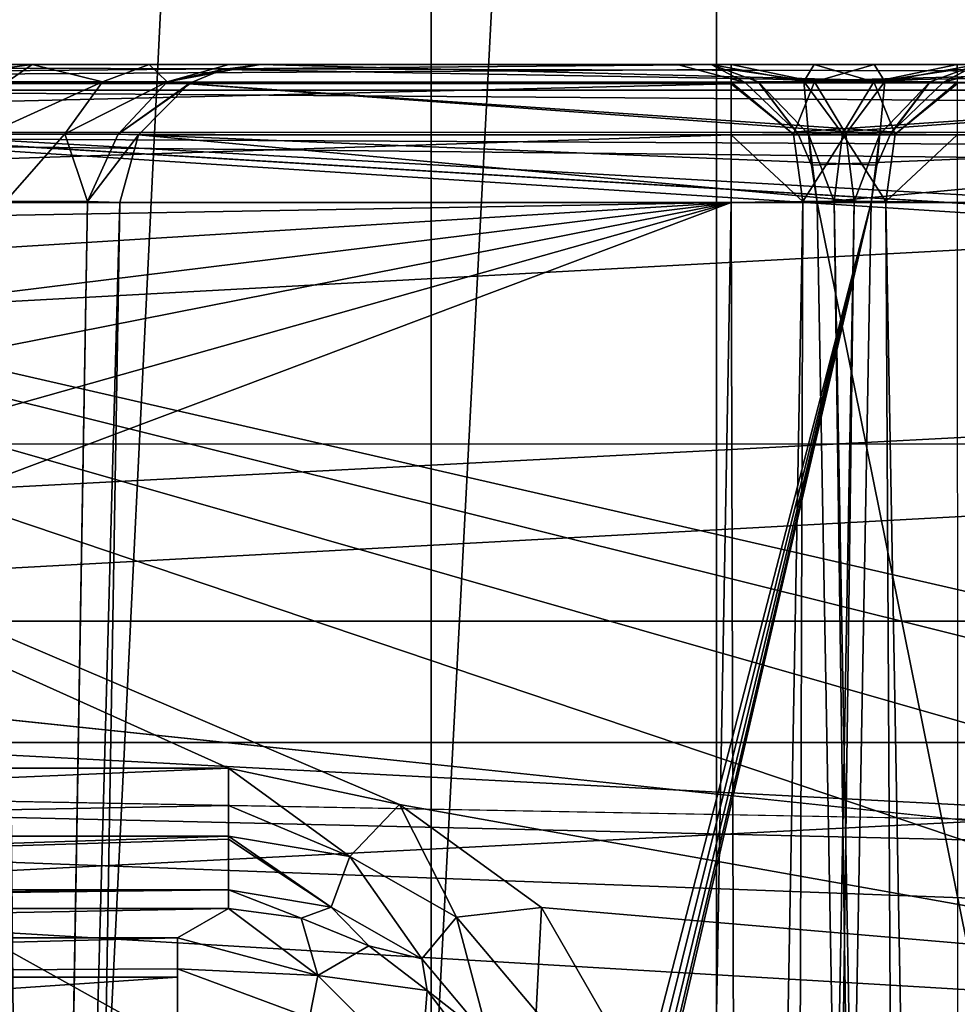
# Model space of a CAD drawing. Header units: millimetres. Extents: x -40 to 40, y -40 to 40.
# Tile 68 of 192: x -20.1 to -16.7, y 11.6 to 15.2. Entities that reach past the tile are written whole.
import ezdxf

# ---------------------------------------------------------------- set-up
doc = ezdxf.new("R2010")
doc.units = ezdxf.units.MM
doc.header["$LTSCALE"] = 8.749007
for name, color, linetype in [('1', 7, 'CONTINUOUS'), ('104', 7, 'CONTINUOUS'), ('109', 7, 'CONTINUOUS'), ('139', 7, 'CONTINUOUS'), ('146', 7, 'CONTINUOUS'), ('147', 7, 'CONTINUOUS'), ('16', 7, 'CONTINUOUS'), ('412', 7, 'CONTINUOUS'), ('413', 7, 'CONTINUOUS'), ('414', 7, 'CONTINUOUS'), ('415', 7, 'CONTINUOUS'), ('417', 7, 'CONTINUOUS'), ('428', 7, 'CONTINUOUS'), ('48', 7, 'CONTINUOUS'), ('60', 7, 'CONTINUOUS'), ('619', 7, 'CONTINUOUS'), ('620', 7, 'CONTINUOUS'), ('629', 7, 'CONTINUOUS'), ('630', 7, 'CONTINUOUS'), ('634', 7, 'CONTINUOUS'), ('635', 7, 'CONTINUOUS'), ('636', 7, 'CONTINUOUS'), ('637', 7, 'CONTINUOUS'), ('696', 7, 'CONTINUOUS'), ('760', 7, 'CONTINUOUS'), ('768', 7, 'CONTINUOUS'), ('769', 7, 'CONTINUOUS'), ('770', 7, 'CONTINUOUS'), ('773', 7, 'CONTINUOUS'), ('774', 7, 'CONTINUOUS')]:
    doc.layers.add(name, color=color, linetype=linetype)

msp = doc.modelspace()

# ---------------------------------------------------------------- linework, layer by layer
at = {"layer": '1', "linetype": 'CONTINUOUS'}
for points in [[(-15.1168, 36.4929), (-18.6204, 34.8358), (-18.6197, -34.8362), (-15.1168, 36.4929)], [(-15.116, -36.4932), (-15.1168, 36.4929), (-18.6197, -34.8362), (-15.116, -36.4932)], [(-18.6204, 34.8358), (-21.9451, 32.843), (-21.9445, -32.8434), (-18.6204, 34.8358)], [(-18.6197, -34.8362), (-18.6204, 34.8358), (-21.9445, -32.8434), (-18.6197, -34.8362)]]:
    msp.add_3dface(points, dxfattribs=at)
at = {"layer": '104', "linetype": 'CONTINUOUS'}
for points in [[(27.713, 15.9997, -730), (-29.2335, 13.0155, -730), (29.2331, 13.0163, -730), (27.713, 15.9997, -730)], [(-27.713, 15.9996, -730), (-29.2335, 13.0155, -730), (27.713, 15.9997, -730), (-27.713, 15.9996, -730)], [(-29.2335, 13.0155, -730), (-30.4337, 9.8888, -730), (30.4335, 9.8895, -730), (-29.2335, 13.0155, -730)], [(29.2331, 13.0163, -730), (-29.2335, 13.0155, -730), (30.4335, 9.8895, -730), (29.2331, 13.0163, -730)]]:
    msp.add_3dface(points, dxfattribs=at)
at = {"layer": '109', "linetype": 'CONTINUOUS'}
for points in [[(-29.4957, 13.6475, -733), (-27.8471, 16.7568, -733), (27.8474, 16.7562, -733), (-29.4957, 13.6475, -733)], [(-29.4957, 13.6475, -733), (27.8474, 16.7562, -733), (29.4959, 13.647, -733), (-29.4957, 13.6475, -733)], [(-30.7983, 10.3786, -733), (-29.4957, 13.6475, -733), (-0.9862, 10.6545, -733), (-30.7983, 10.3786, -733)], [(-29.4957, 13.6475, -733), (29.4959, 13.647, -733), (-0.9862, 10.6545, -733), (-29.4957, 13.6475, -733)]]:
    msp.add_3dface(points, dxfattribs=at)
at = {"layer": '139', "linetype": 'CONTINUOUS'}
for points in [[(-19.3426, 12.4913, -733), (-24.9125, 15, -733), (-24.9917, 12.4913, -733), (-19.3426, 12.4913, -733)], [(-24.9125, 15, -733), (-19.3426, 12.4913, -733), (-18.7331, 12.362, -733), (-24.9125, 15, -733)], [(-24.9125, 15, -733), (-18.7331, 12.362, -733), (-15.2642, 11.7415, -733), (-24.9125, 15, -733)], [(13.9654, 12.4913, -733), (-24.9125, 15, -733), (-13.9654, 12.4913, -733), (13.9654, 12.4913, -733)], [(-24.9125, 15, -733), (13.9654, 12.4913, -733), (18.7328, 12.3619, -733), (-24.9125, 15, -733)], [(-13.9654, 12.4913, -733), (-24.9125, 15, -733), (-14.4778, 12.4011, -733), (-13.9654, 12.4913, -733)], [(-14.4778, 12.4011, -733), (-24.9125, 15, -733), (-14.9294, 12.1405, -733), (-14.4778, 12.4011, -733)], [(-14.9294, 12.1405, -733), (-24.9125, 15, -733), (-15.2642, 11.7415, -733), (-14.9294, 12.1405, -733)], [(19.3426, 12.4913, -733), (-24.9125, 15, -733), (18.7328, 12.3619, -733), (19.3426, 12.4913, -733)], [(24.9125, 15, -733), (-24.9125, 15, -733), (19.3426, 12.4913, -733), (24.9125, 15, -733)], [(-18.7331, 12.362, -733), (-18.2274, 11.9946, -733), (-15.2642, 11.7415, -733), (-18.7331, 12.362, -733)], [(-18.2274, 11.9946, -733), (-17.9159, 11.4545, -733), (-15.2642, 11.7415, -733), (-18.2274, 11.9946, -733)], [(-15.2642, 11.7415, -733), (-18.0438, 10.2417, -733), (-19.5129, 4.3825, -733), (-15.2642, 11.7415, -733)], [(-17.851, 10.8345, -733), (-18.0438, 10.2417, -733), (-15.2642, 11.7415, -733), (-17.851, 10.8345, -733)], [(-17.9159, 11.4545, -733), (-17.851, 10.8345, -733), (-15.2642, 11.7415, -733), (-17.9159, 11.4545, -733)]]:
    msp.add_3dface(points, dxfattribs=at)
at = {"layer": '146', "linetype": 'CONTINUOUS'}
for points in [[(-29.4827, 1.9913, -823.9652), (-24.9125, 14.5088, -823.7467), (-2.4565, 1.9913, -823.9652), (-29.4827, 1.9913, -823.9652)], [(-24.9125, 14.5088, -823.7467), (-1.7467, 14.5087, -823.7467), (-2.4565, 1.9913, -823.9652), (-24.9125, 14.5088, -823.7467)]]:
    msp.add_3dface(points, dxfattribs=at)
at = {"layer": '147', "linetype": 'CONTINUOUS'}
for points in [[(-1.7467, 15, -823.2468), (-1.7467, 14.9368, -823.4901), (-24.9125, 15, -823.2468), (-1.7467, 15, -823.2468)], [(-24.9125, 15, -823.2468), (-1.7467, 14.9368, -823.4901), (-24.9125, 14.9374, -823.489), (-24.9125, 15, -823.2468)], [(-24.9125, 14.9374, -823.489), (-1.7467, 14.9368, -823.4901), (-24.9125, 14.9345, -823.4943), (-24.9125, 14.9374, -823.489)], [(-1.7467, 14.9368, -823.4901), (-1.7467, 14.7609, -823.6733), (-24.9125, 14.9345, -823.4943), (-1.7467, 14.9368, -823.4901)], [(-24.9125, 14.9345, -823.4943), (-1.7467, 14.7609, -823.6733), (-24.9125, 14.7575, -823.6754), (-24.9125, 14.9345, -823.4943)], [(-1.7467, 14.7609, -823.6733), (-1.7467, 14.6411, -823.7265), (-24.9125, 14.7575, -823.6754), (-1.7467, 14.7609, -823.6733)], [(-1.7467, 14.5087, -823.7467), (-24.9125, 14.5088, -823.7467), (-24.9125, 14.7575, -823.6754), (-1.7467, 14.5087, -823.7467)], [(-1.7467, 14.6411, -823.7265), (-1.7467, 14.5087, -823.7467), (-24.9125, 14.7575, -823.6754), (-1.7467, 14.6411, -823.7265)]]:
    msp.add_3dface(points, dxfattribs=at)
at = {"layer": '16', "linetype": 'CONTINUOUS'}
for points in [[(-31.5856, 12.5838, -3.5), (-30.0399, 15.925, -3.5), (30.0402, 15.9243, -3.5), (-31.5856, 12.5838, -3.5)], [(31.5859, 12.5831, -3.5), (-31.5856, 12.5838, -3.5), (30.0402, 15.9243, -3.5), (31.5859, 12.5831, -3.5)], [(-32.7609, 9.0952, -3.5), (-31.5856, 12.5838, -3.5), (1.9091, 9.6648, -3.5), (-32.7609, 9.0952, -3.5)], [(3.9955, 11.7511, -3.5), (-31.5856, 12.5838, -3.5), (5, 11.9103, -3.5), (3.9955, 11.7511, -3.5)], [(3.0894, 11.2894, -3.5), (-31.5856, 12.5838, -3.5), (3.9955, 11.7511, -3.5), (3.0894, 11.2894, -3.5)], [(2.3704, 10.5702, -3.5), (-31.5856, 12.5838, -3.5), (3.0894, 11.2894, -3.5), (2.3704, 10.5702, -3.5)], [(1.9091, 9.6648, -3.5), (-31.5856, 12.5838, -3.5), (2.3704, 10.5702, -3.5), (1.9091, 9.6648, -3.5)], [(-31.5856, 12.5838, -3.5), (31.5859, 12.5831, -3.5), (5, 11.9103, -3.5), (-31.5856, 12.5838, -3.5)]]:
    msp.add_3dface(points, dxfattribs=at)
at = {"layer": '412', "linetype": 'CONTINUOUS'}
for points in [[(-16.9819, 0, -744.0174), (-14.3105, 0, -820.5175), (-17.2442, 14.5087, -743.7641), (-16.9819, 0, -744.0174)], [(-17.2442, 14.5087, -743.7641), (-14.3105, 0, -820.5175), (-14.5551, 14.5087, -820.7708), (-17.2442, 14.5087, -743.7641)]]:
    msp.add_3dface(points, dxfattribs=at)
at = {"layer": '413', "linetype": 'CONTINUOUS'}
for points in [[(-17.7438, 15, -743.7816), (-17.5007, 14.9368, -743.7731), (-15.0547, 15, -820.7882), (-17.7438, 15, -743.7816)], [(-15.0547, 15, -820.7882), (-17.5007, 14.9368, -743.7731), (-14.922, 14.9821, -820.7836), (-15.0547, 15, -820.7882)], [(-14.922, 14.9821, -820.7836), (-17.5007, 14.9368, -743.7731), (-14.8128, 14.9375, -820.7798), (-14.922, 14.9821, -820.7836)], [(-14.8128, 14.9375, -820.7798), (-17.5007, 14.9368, -743.7731), (-14.8014, 14.931, -820.7794), (-14.8128, 14.9375, -820.7798)], [(-17.5007, 14.9368, -743.7731), (-17.3175, 14.7609, -743.7667), (-14.8014, 14.931, -820.7794), (-17.5007, 14.9368, -743.7731)], [(-17.3175, 14.7609, -743.7667), (-17.3109, 14.7498, -743.7665), (-14.8014, 14.931, -820.7794), (-17.3175, 14.7609, -743.7667)], [(-14.8014, 14.931, -820.7794), (-17.3109, 14.7498, -743.7665), (-14.6218, 14.7498, -820.7731), (-14.8014, 14.931, -820.7794)], [(-17.3109, 14.7498, -743.7665), (-17.2644, 14.6411, -743.7648), (-14.6218, 14.7498, -820.7731), (-17.3109, 14.7498, -743.7665)], [(-17.2644, 14.6411, -743.7648), (-17.2442, 14.5087, -743.7641), (-14.6218, 14.7498, -820.7731), (-17.2644, 14.6411, -743.7648)], [(-17.2442, 14.5087, -743.7641), (-14.5551, 14.5087, -820.7708), (-14.6218, 14.7498, -820.7731), (-17.2442, 14.5087, -743.7641)]]:
    msp.add_3dface(points, dxfattribs=at)
at = {"layer": '414', "linetype": 'CONTINUOUS'}
for points in [[(-17.5007, 14.9368, -743.7731), (-17.7438, 15, -743.7816), (-17.6218, 15, -743.2669), (-17.5007, 14.9368, -743.7731)], [(-17.4545, 14.9389, -743.4742), (-17.5007, 14.9368, -743.7731), (-17.6218, 15, -743.2669), (-17.4545, 14.9389, -743.4742)], [(-17.2922, 14.9394, -743.2178), (-17.4545, 14.9389, -743.4742), (-17.6218, 15, -743.2669), (-17.2922, 14.9394, -743.2178)], [(-17.2544, 15, -742.8866), (-17.2922, 14.9394, -743.2178), (-17.6218, 15, -743.2669), (-17.2544, 15, -742.8866)], [(-17.0417, 14.9389, -743.0467), (-17.2922, 14.9394, -743.2178), (-17.2544, 15, -742.8866), (-17.0417, 14.9389, -743.0467)], [(-16.7446, 15, -742.7468), (-17.0417, 14.9389, -743.0467), (-17.2544, 15, -742.8866), (-16.7446, 15, -742.7468)], [(-16.7446, 14.9821, -742.8796), (-17.0417, 14.9389, -743.0467), (-16.7446, 15, -742.7468), (-16.7446, 14.9821, -742.8796)], [(-16.7446, 14.9375, -742.9888), (-17.0417, 14.9389, -743.0467), (-16.7446, 14.9821, -742.8796), (-16.7446, 14.9375, -742.9888)], [(-17.3175, 14.7609, -743.7667), (-17.5007, 14.9368, -743.7731), (-17.4545, 14.9389, -743.4742), (-17.3175, 14.7609, -743.7667)], [(-17.2922, 14.9394, -743.2178), (-17.275, 14.7522, -743.543), (-17.4545, 14.9389, -743.4742), (-17.2922, 14.9394, -743.2178)], [(-17.275, 14.7522, -743.543), (-17.3109, 14.7498, -743.7665), (-17.4545, 14.9389, -743.4742), (-17.275, 14.7522, -743.543)], [(-17.3109, 14.7498, -743.7665), (-17.3175, 14.7609, -743.7667), (-17.4545, 14.9389, -743.4742), (-17.3109, 14.7498, -743.7665)], [(-17.1536, 14.7531, -743.3517), (-17.275, 14.7522, -743.543), (-17.2922, 14.9394, -743.2178), (-17.1536, 14.7531, -743.3517)], [(-17.0417, 14.9389, -743.0467), (-17.1536, 14.7531, -743.3517), (-17.2922, 14.9394, -743.2178), (-17.0417, 14.9389, -743.0467)], [(-16.9666, 14.7522, -743.2237), (-17.1536, 14.7531, -743.3517), (-17.0417, 14.9389, -743.0467), (-16.9666, 14.7522, -743.2237)], [(-16.7446, 14.9375, -742.9888), (-16.9666, 14.7522, -743.2237), (-17.0417, 14.9389, -743.0467), (-16.7446, 14.9375, -742.9888)], [(-16.7446, 14.931, -743.0003), (-16.9666, 14.7522, -743.2237), (-16.7446, 14.9375, -742.9888), (-16.7446, 14.931, -743.0003)], [(-16.7446, 14.7498, -743.18), (-16.9666, 14.7522, -743.2237), (-16.7446, 14.931, -743.0003), (-16.7446, 14.7498, -743.18)], [(-17.2644, 14.6411, -743.7648), (-17.3109, 14.7498, -743.7665), (-17.275, 14.7522, -743.543), (-17.2644, 14.6411, -743.7648)], [(-17.275, 14.7522, -743.543), (-17.1536, 14.7531, -743.3517), (-17.1833, 14.5121, -743.5068), (-17.275, 14.7522, -743.543)], [(-17.2442, 14.5087, -743.7641), (-17.2644, 14.6411, -743.7648), (-17.275, 14.7522, -743.543), (-17.2442, 14.5087, -743.7641)], [(-17.2442, 14.5087, -743.7641), (-17.275, 14.7522, -743.543), (-17.1833, 14.5121, -743.5068), (-17.2442, 14.5087, -743.7641)], [(-17.1833, 14.5121, -743.5068), (-17.1536, 14.7531, -743.3517), (-16.9996, 14.5121, -743.3166), (-17.1833, 14.5121, -743.5068)], [(-17.1536, 14.7531, -743.3517), (-16.9666, 14.7522, -743.2237), (-16.9996, 14.5121, -743.3166), (-17.1536, 14.7531, -743.3517)], [(-16.9666, 14.7522, -743.2237), (-16.7446, 14.7498, -743.18), (-16.9996, 14.5121, -743.3166), (-16.9666, 14.7522, -743.2237)], [(-16.7446, 14.7498, -743.18), (-16.7446, 14.5087, -743.2467), (-16.9996, 14.5121, -743.3166), (-16.7446, 14.7498, -743.18)]]:
    msp.add_3dface(points, dxfattribs=at)
at = {"layer": '415', "linetype": 'CONTINUOUS'}
for points in [[(-16.9819, 0, -744.0174), (-17.2442, 14.5087, -743.7641), (-17.1833, 14.5121, -743.5068), (-16.9819, 0, -744.0174)], [(-16.921, 0, -743.7601), (-16.9819, 0, -744.0174), (-17.1833, 14.5121, -743.5068), (-16.921, 0, -743.7601)], [(-16.921, 0, -743.7601), (-17.1833, 14.5121, -743.5068), (-16.9996, 14.5121, -743.3166), (-16.921, 0, -743.7601)], [(-16.7373, 0, -743.5699), (-16.921, 0, -743.7601), (-16.9996, 14.5121, -743.3166), (-16.7373, 0, -743.5699)], [(-16.7446, 14.5087, -743.2467), (-16.7373, 0, -743.5699), (-16.9996, 14.5121, -743.3166), (-16.7446, 14.5087, -743.2467)]]:
    msp.add_3dface(points, dxfattribs=at)
at = {"layer": '417', "linetype": 'CONTINUOUS'}
for points in [[(-16.7446, 14.9821, -742.8796), (-16.7446, 15, -742.7468), (16.7446, 14.9368, -742.9901), (-16.7446, 14.9821, -742.8796)], [(16.7446, 14.9368, -742.9901), (-16.7446, 15, -742.7468), (16.7446, 15, -742.7468), (16.7446, 14.9368, -742.9901)]]:
    msp.add_3dface(points, dxfattribs=at)
at = {"layer": '428', "linetype": 'CONTINUOUS'}
for points in [[(-1.7467, 15, -823.2468), (-24.9125, 15, -823.2468), (-24.9125, 15, -821.7532), (-1.7467, 15, -823.2468)], [(1.7467, 15, -823.2468), (-1.7467, 15, -823.2468), (-24.9125, 15, -821.7532), (1.7467, 15, -823.2468)], [(-17.5509, 15, -821.7532), (24.9125, 15, -823.2468), (-24.9125, 15, -821.7532), (-17.5509, 15, -821.7532)], [(24.9125, 15, -823.2468), (1.7467, 15, -823.2468), (-24.9125, 15, -821.7532), (24.9125, 15, -823.2468)], [(-16.7446, 15, -742.7468), (-24.9125, 15, -733), (16.7446, 15, -742.7468), (-16.7446, 15, -742.7468)], [(-24.9125, 15, -733), (-16.7446, 15, -742.7468), (-20.5297, 15, -742.7468), (-24.9125, 15, -733)], [(16.7446, 15, -742.7468), (-24.9125, 15, -733), (20.5297, 15, -742.7468), (16.7446, 15, -742.7468)], [(20.5297, 15, -742.7468), (-24.9125, 15, -733), (24.9125, 15, -742.7468), (20.5297, 15, -742.7468)], [(-24.9125, 15, -733), (24.9125, 15, -733), (24.9125, 15, -742.7468), (-24.9125, 15, -733)], [(-16.7446, 15, -742.7468), (-17.2544, 15, -742.8866), (-20.5297, 15, -742.7468), (-16.7446, 15, -742.7468)], [(-20.5297, 15, -742.7468), (-17.2544, 15, -742.8866), (-20.0427, 15, -742.8415), (-20.5297, 15, -742.7468)], [(-20.0427, 15, -742.8415), (-17.2544, 15, -742.8866), (-19.6265, 15, -743.1118), (-20.0427, 15, -742.8415)], [(-17.2544, 15, -742.8866), (-17.6218, 15, -743.2669), (-19.6265, 15, -743.1118), (-17.2544, 15, -742.8866)], [(-19.6265, 15, -743.1118), (-17.6218, 15, -743.2669), (-19.3422, 15, -743.518), (-19.6265, 15, -743.1118)], [(-19.3422, 15, -743.518), (-17.7438, 15, -743.7816), (-19.2307, 15, -744.0013), (-19.3422, 15, -743.518)], [(-17.6218, 15, -743.2669), (-17.7438, 15, -743.7816), (-19.3422, 15, -743.518), (-17.6218, 15, -743.2669)], [(-17.7438, 15, -743.7816), (-15.0547, 15, -820.7882), (-19.2307, 15, -744.0013), (-17.7438, 15, -743.7816)], [(-19.2307, 15, -744.0013), (-15.0547, 15, -820.7882), (-16.5517, 15, -820.7184), (-19.2307, 15, -744.0013)], [(-17.041, 15, -821.6134), (-14.0554, 15, -821.7532), (-17.5509, 15, -821.7532), (-17.041, 15, -821.6134)], [(-14.0554, 15, -821.7532), (24.9125, 15, -823.2468), (-17.5509, 15, -821.7532), (-14.0554, 15, -821.7532)], [(-14.9095, 15, -821.2732), (-14.5453, 15, -821.625), (-17.041, 15, -821.6134), (-14.9095, 15, -821.2732)], [(-16.6737, 15, -821.2331), (-14.9095, 15, -821.2732), (-17.041, 15, -821.6134), (-16.6737, 15, -821.2331)], [(-14.5453, 15, -821.625), (-14.0554, 15, -821.7532), (-17.041, 15, -821.6134), (-14.5453, 15, -821.625)]]:
    msp.add_3dface(points, dxfattribs=at)
at = {"layer": '48', "linetype": 'CONTINUOUS'}
for points in [[(-34.7392, 14.9093, -14), (-33.0524, 18.3477, -14), (33.0527, 18.3472, -14), (-34.7392, 14.9093, -14)], [(-34.7392, 14.9093, -14), (33.0527, 18.3472, -14), (34.7395, 14.9087, -14), (-34.7392, 14.9093, -14)], [(-36.0693, 11.3184, -14), (-34.7392, 14.9093, -14), (34.7395, 14.9087, -14), (-36.0693, 11.3184, -14)], [(-36.0693, 11.3184, -14), (34.7395, 14.9087, -14), (36.0695, 11.3179, -14), (-36.0693, 11.3184, -14)]]:
    msp.add_3dface(points, dxfattribs=at)
at = {"layer": '60', "linetype": 'CONTINUOUS'}
for points in [[(-17.6035, 30.492, -11.5), (-17.6029, -30.4924, -11.5), (-14.3201, 32.1649, -11.5), (-17.6035, 30.492, -11.5)], [(-17.6029, -30.4924, -11.5), (-14.3194, -32.1653, -11.5), (-14.3201, 32.1649, -11.5), (-17.6029, -30.4924, -11.5)], [(-20.6948, 28.4846, -11.5), (-20.6939, -28.4853, -11.5), (-17.6035, 30.492, -11.5), (-20.6948, 28.4846, -11.5)], [(-20.6939, -28.4853, -11.5), (-17.6029, -30.4924, -11.5), (-17.6035, 30.492, -11.5), (-20.6939, -28.4853, -11.5)]]:
    msp.add_3dface(points, dxfattribs=at)
at = {"layer": '619', "linetype": 'CONTINUOUS'}
for points in [[(-20.5297, 15, -742.7468), (-20.0427, 15, -742.8415), (-20.5297, 14.9368, -742.9901), (-20.5297, 15, -742.7468)], [(-20.5297, 14.9368, -742.9901), (-20.0427, 15, -742.8415), (-20.1326, 14.9388, -743.0637), (-20.5297, 14.9368, -742.9901)], [(-20.0427, 15, -742.8415), (-19.7928, 14.9392, -743.2835), (-20.1326, 14.9388, -743.0637), (-20.0427, 15, -742.8415)], [(-20.0427, 15, -742.8415), (-19.6265, 15, -743.1118), (-19.7928, 14.9392, -743.2835), (-20.0427, 15, -742.8415)], [(-19.6265, 15, -743.1118), (-19.5613, 14.9388, -743.6154), (-19.7928, 14.9392, -743.2835), (-19.6265, 15, -743.1118)], [(-19.6265, 15, -743.1118), (-19.3422, 15, -743.518), (-19.5613, 14.9388, -743.6154), (-19.6265, 15, -743.1118)], [(-19.3422, 15, -743.518), (-19.2307, 15, -744.0013), (-19.5613, 14.9388, -743.6154), (-19.3422, 15, -743.518)], [(-19.5613, 14.9388, -743.6154), (-19.2307, 15, -744.0013), (-19.3633, 14.9821, -744.0059), (-19.5613, 14.9388, -743.6154)], [(-19.4725, 14.9375, -744.0097), (-19.5613, 14.9388, -743.6154), (-19.3633, 14.9821, -744.0059), (-19.4725, 14.9375, -744.0097)], [(-19.7928, 14.9392, -743.2835), (-20.2045, 14.7519, -743.2419), (-20.1326, 14.9388, -743.0637), (-19.7928, 14.9392, -743.2835)], [(-19.9265, 14.7527, -743.422), (-20.2045, 14.7519, -743.2419), (-19.7928, 14.9392, -743.2835), (-19.9265, 14.7527, -743.422)], [(-19.5613, 14.9388, -743.6154), (-19.9265, 14.7527, -743.422), (-19.7928, 14.9392, -743.2835), (-19.5613, 14.9388, -743.6154)], [(-19.7368, 14.7519, -743.6936), (-19.9265, 14.7527, -743.422), (-19.5613, 14.9388, -743.6154), (-19.7368, 14.7519, -743.6936)], [(-19.4725, 14.9375, -744.0097), (-19.7368, 14.7519, -743.6936), (-19.5613, 14.9388, -743.6154), (-19.4725, 14.9375, -744.0097)], [(-19.484, 14.931, -744.0101), (-19.7368, 14.7519, -743.6936), (-19.4725, 14.9375, -744.0097), (-19.484, 14.931, -744.0101)], [(-19.6636, 14.7498, -744.0164), (-19.7368, 14.7519, -743.6936), (-19.484, 14.931, -744.0101), (-19.6636, 14.7498, -744.0164)], [(-20.2045, 14.7519, -743.2419), (-19.9265, 14.7527, -743.422), (-20.1378, 14.5117, -743.3493), (-20.2045, 14.7519, -743.2419)], [(-20.1378, 14.5117, -743.3493), (-19.9265, 14.7527, -743.422), (-19.8464, 14.5117, -743.6306), (-20.1378, 14.5117, -743.3493)], [(-19.9265, 14.7527, -743.422), (-19.7368, 14.7519, -743.6936), (-19.8464, 14.5117, -743.6306), (-19.9265, 14.7527, -743.422)], [(-19.7368, 14.7519, -743.6936), (-19.6636, 14.7498, -744.0164), (-19.8464, 14.5117, -743.6306), (-19.7368, 14.7519, -743.6936)], [(-19.6636, 14.7498, -744.0164), (-19.7303, 14.5087, -744.0187), (-19.8464, 14.5117, -743.6306), (-19.6636, 14.7498, -744.0164)]]:
    msp.add_3dface(points, dxfattribs=at)
at = {"layer": '620', "linetype": 'CONTINUOUS'}
for points in [[(-20.3241, 3.4603, -743.5421), (-20.1378, 14.5117, -743.3493), (-20.035, 3.4603, -743.8198), (-20.3241, 3.4603, -743.5421)], [(-20.1378, 14.5117, -743.3493), (-19.8464, 14.5117, -743.6306), (-20.035, 3.4603, -743.8198), (-20.1378, 14.5117, -743.3493)], [(-20.035, 3.4603, -743.8198), (-19.8464, 14.5117, -743.6306), (-20.0327, 3.4603, -743.8235), (-20.035, 3.4603, -743.8198)], [(-19.8464, 14.5117, -743.6306), (-19.7303, 14.5087, -744.0187), (-20.0327, 3.4603, -743.8235), (-19.8464, 14.5117, -743.6306)], [(-20.0327, 3.4603, -743.8235), (-19.7303, 14.5087, -744.0187), (-19.9165, 3.4651, -744.2115), (-20.0327, 3.4603, -743.8235)]]:
    msp.add_3dface(points, dxfattribs=at)
at = {"layer": '629', "linetype": 'CONTINUOUS'}
for points in [[(-17.5509, 14.5087, -821.2533), (-29.4123, 10.048, -821.1754), (-17.7718, 2.286, -821.0399), (-17.5509, 14.5087, -821.2533)], [(-29.4123, 10.048, -821.1754), (-17.5509, 14.5087, -821.2533), (-29.2506, 11.205, -821.1956), (-29.4123, 10.048, -821.1754)], [(-29.2506, 11.205, -821.1956), (-17.5509, 14.5087, -821.2533), (-28.796, 12.2822, -821.2144), (-29.2506, 11.205, -821.1956)], [(-28.796, 12.2822, -821.2144), (-17.5509, 14.5087, -821.2533), (-28.0797, 13.2054, -821.2305), (-28.796, 12.2822, -821.2144)], [(-28.0797, 13.2054, -821.2305), (-17.5509, 14.5087, -821.2533), (-27.1505, 13.9127, -821.2428), (-28.0797, 13.2054, -821.2305)], [(-27.1505, 13.9127, -821.2428), (-17.5509, 14.5087, -821.2533), (-26.0706, 14.3571, -821.2506), (-27.1505, 13.9127, -821.2428)], [(-17.5509, 14.5087, -821.2533), (-24.9125, 14.5088, -821.2533), (-26.0706, 14.3571, -821.2506), (-17.5509, 14.5087, -821.2533)]]:
    msp.add_3dface(points, dxfattribs=at)
at = {"layer": '630', "linetype": 'CONTINUOUS'}
for points in [[(-17.5509, 15, -821.7532), (-24.9125, 14.9374, -821.511), (-17.5509, 14.9821, -821.6204), (-17.5509, 15, -821.7532)], [(-17.5509, 15, -821.7532), (-24.9125, 15, -821.7532), (-24.9125, 14.9374, -821.511), (-17.5509, 15, -821.7532)], [(-17.5509, 14.9821, -821.6204), (-24.9125, 14.9374, -821.511), (-17.5509, 14.9375, -821.5112), (-17.5509, 14.9821, -821.6204)], [(-24.9125, 14.9374, -821.511), (-24.9125, 14.9345, -821.5057), (-17.5509, 14.9375, -821.5112), (-24.9125, 14.9374, -821.511)], [(-17.5509, 14.9375, -821.5112), (-24.9125, 14.9345, -821.5057), (-17.5509, 14.931, -821.4997), (-17.5509, 14.9375, -821.5112)], [(-24.9125, 14.9345, -821.5057), (-24.9125, 14.755, -821.3231), (-17.5509, 14.931, -821.4997), (-24.9125, 14.9345, -821.5057)], [(-17.5509, 14.931, -821.4997), (-24.9125, 14.755, -821.3231), (-17.5509, 14.7498, -821.32), (-17.5509, 14.931, -821.4997)], [(-24.9125, 14.755, -821.3231), (-24.9125, 14.5088, -821.2533), (-17.5509, 14.7498, -821.32), (-24.9125, 14.755, -821.3231)], [(-24.9125, 14.5088, -821.2533), (-17.5509, 14.5087, -821.2533), (-17.5509, 14.7498, -821.32), (-24.9125, 14.5088, -821.2533)]]:
    msp.add_3dface(points, dxfattribs=at)
at = {"layer": '634', "linetype": 'CONTINUOUS'}
for points in [[(-17.041, 15, -821.6134), (-17.5509, 15, -821.7532), (-17.2538, 14.9389, -821.4533), (-17.041, 15, -821.6134)], [(-17.5509, 15, -821.7532), (-17.5509, 14.9821, -821.6204), (-17.2538, 14.9389, -821.4533), (-17.5509, 15, -821.7532)], [(-17.041, 15, -821.6134), (-17.2538, 14.9389, -821.4533), (-17.0033, 14.9394, -821.2822), (-17.041, 15, -821.6134)], [(-16.6737, 15, -821.2331), (-17.041, 15, -821.6134), (-17.0033, 14.9394, -821.2822), (-16.6737, 15, -821.2331)], [(-16.6737, 15, -821.2331), (-17.0033, 14.9394, -821.2822), (-16.841, 14.9389, -821.0258), (-16.6737, 15, -821.2331)], [(-16.6737, 15, -821.2331), (-16.841, 14.9389, -821.0258), (-16.7935, 14.9376, -820.7269), (-16.6737, 15, -821.2331)], [(-16.5517, 15, -820.7184), (-16.6737, 15, -821.2331), (-16.7935, 14.9376, -820.7269), (-16.5517, 15, -820.7184)], [(-17.5509, 14.9821, -821.6204), (-17.5509, 14.9375, -821.5112), (-17.2538, 14.9389, -821.4533), (-17.5509, 14.9821, -821.6204)], [(-17.5509, 14.9375, -821.5112), (-17.3289, 14.7522, -821.2763), (-17.2538, 14.9389, -821.4533), (-17.5509, 14.9375, -821.5112)], [(-17.5509, 14.9375, -821.5112), (-17.5509, 14.931, -821.4997), (-17.3289, 14.7522, -821.2763), (-17.5509, 14.9375, -821.5112)], [(-17.5509, 14.931, -821.4997), (-17.5509, 14.7498, -821.32), (-17.3289, 14.7522, -821.2763), (-17.5509, 14.931, -821.4997)], [(-17.3289, 14.7522, -821.2763), (-17.1418, 14.7531, -821.1483), (-17.2538, 14.9389, -821.4533), (-17.3289, 14.7522, -821.2763)], [(-17.2538, 14.9389, -821.4533), (-17.1418, 14.7531, -821.1483), (-17.0033, 14.9394, -821.2822), (-17.2538, 14.9389, -821.4533)], [(-17.1418, 14.7531, -821.1483), (-17.0205, 14.7522, -820.957), (-17.0033, 14.9394, -821.2822), (-17.1418, 14.7531, -821.1483)], [(-17.0033, 14.9394, -821.2822), (-17.0205, 14.7522, -820.957), (-16.841, 14.9389, -821.0258), (-17.0033, 14.9394, -821.2822)], [(-17.0205, 14.7522, -820.957), (-16.9845, 14.7498, -820.7335), (-16.841, 14.9389, -821.0258), (-17.0205, 14.7522, -820.957)], [(-16.841, 14.9389, -821.0258), (-16.9845, 14.7498, -820.7335), (-16.9779, 14.7609, -820.7333), (-16.841, 14.9389, -821.0258)], [(-16.7935, 14.9376, -820.7269), (-16.841, 14.9389, -821.0258), (-16.9779, 14.7609, -820.7333), (-16.7935, 14.9376, -820.7269)], [(-17.3289, 14.7522, -821.2763), (-17.5509, 14.7498, -821.32), (-17.2958, 14.5121, -821.1834), (-17.3289, 14.7522, -821.2763)], [(-17.5509, 14.7498, -821.32), (-17.5509, 14.5087, -821.2533), (-17.2958, 14.5121, -821.1834), (-17.5509, 14.7498, -821.32)], [(-17.1418, 14.7531, -821.1483), (-17.3289, 14.7522, -821.2763), (-17.2958, 14.5121, -821.1834), (-17.1418, 14.7531, -821.1483)], [(-17.1122, 14.5121, -820.9932), (-17.1418, 14.7531, -821.1483), (-17.2958, 14.5121, -821.1834), (-17.1122, 14.5121, -820.9932)], [(-17.0205, 14.7522, -820.957), (-17.1418, 14.7531, -821.1483), (-17.1122, 14.5121, -820.9932), (-17.0205, 14.7522, -820.957)], [(-17.0513, 14.5087, -820.7359), (-17.0205, 14.7522, -820.957), (-17.1122, 14.5121, -820.9932), (-17.0513, 14.5087, -820.7359)], [(-17.031, 14.6411, -820.7352), (-17.0205, 14.7522, -820.957), (-17.0513, 14.5087, -820.7359), (-17.031, 14.6411, -820.7352)], [(-16.9845, 14.7498, -820.7335), (-17.0205, 14.7522, -820.957), (-17.031, 14.6411, -820.7352), (-16.9845, 14.7498, -820.7335)]]:
    msp.add_3dface(points, dxfattribs=at)
at = {"layer": '635', "linetype": 'CONTINUOUS'}
for points in [[(-17.5509, 14.5087, -821.2533), (-17.7718, 2.286, -821.0399), (-17.5171, 2.2827, -820.9701), (-17.5509, 14.5087, -821.2533)], [(-17.2958, 14.5121, -821.1834), (-17.5509, 14.5087, -821.2533), (-17.5171, 2.2827, -820.9701), (-17.2958, 14.5121, -821.1834)], [(-17.3332, 2.2827, -820.7798), (-17.2958, 14.5121, -821.1834), (-17.5171, 2.2827, -820.9701), (-17.3332, 2.2827, -820.7798)], [(-17.1122, 14.5121, -820.9932), (-17.2958, 14.5121, -821.1834), (-17.3332, 2.2827, -820.7798), (-17.1122, 14.5121, -820.9932)], [(-17.2722, 2.286, -820.5225), (-17.1122, 14.5121, -820.9932), (-17.3332, 2.2827, -820.7798), (-17.2722, 2.286, -820.5225)], [(-17.0513, 14.5087, -820.7359), (-17.1122, 14.5121, -820.9932), (-17.2722, 2.286, -820.5225), (-17.0513, 14.5087, -820.7359)]]:
    msp.add_3dface(points, dxfattribs=at)
at = {"layer": '636', "linetype": 'CONTINUOUS'}
for points in [[(-19.921, 3.0122, -744.3088), (-19.9165, 3.4651, -744.2115), (-17.0513, 14.5087, -820.7359), (-19.921, 3.0122, -744.3088)], [(-19.9185, 2.6298, -744.5705), (-19.921, 3.0122, -744.3088), (-17.0513, 14.5087, -820.7359), (-19.9185, 2.6298, -744.5705)], [(-19.9095, 2.3753, -744.9571), (-19.9185, 2.6298, -744.5705), (-17.0513, 14.5087, -820.7359), (-19.9095, 2.3753, -744.9571)], [(-19.9165, 3.4651, -744.2115), (-19.7303, 14.5087, -744.0187), (-17.0513, 14.5087, -820.7359), (-19.9165, 3.4651, -744.2115)], [(-19.8952, 2.2861, -745.4113), (-19.9095, 2.3753, -744.9571), (-17.0513, 14.5087, -820.7359), (-19.8952, 2.2861, -745.4113)], [(-19.8952, 2.2861, -745.4113), (-17.0513, 14.5087, -820.7359), (-17.2722, 2.286, -820.5225), (-19.8952, 2.2861, -745.4113)]]:
    msp.add_3dface(points, dxfattribs=at)
at = {"layer": '637', "linetype": 'CONTINUOUS'}
for points in [[(-19.3633, 14.9821, -744.0059), (-19.2307, 15, -744.0013), (-16.7935, 14.9376, -820.7269), (-19.3633, 14.9821, -744.0059)], [(-19.2307, 15, -744.0013), (-16.5517, 15, -820.7184), (-16.7935, 14.9376, -820.7269), (-19.2307, 15, -744.0013)], [(-19.4725, 14.9375, -744.0097), (-19.3633, 14.9821, -744.0059), (-16.7935, 14.9376, -820.7269), (-19.4725, 14.9375, -744.0097)], [(-19.6636, 14.7498, -744.0164), (-19.484, 14.931, -744.0101), (-16.9845, 14.7498, -820.7335), (-19.6636, 14.7498, -744.0164)], [(-19.484, 14.931, -744.0101), (-19.4725, 14.9375, -744.0097), (-16.7935, 14.9376, -820.7269), (-19.484, 14.931, -744.0101)], [(-19.484, 14.931, -744.0101), (-16.7935, 14.9376, -820.7269), (-16.9779, 14.7609, -820.7333), (-19.484, 14.931, -744.0101)], [(-16.9845, 14.7498, -820.7335), (-19.484, 14.931, -744.0101), (-16.9779, 14.7609, -820.7333), (-16.9845, 14.7498, -820.7335)], [(-19.7303, 14.5087, -744.0187), (-19.6636, 14.7498, -744.0164), (-17.0513, 14.5087, -820.7359), (-19.7303, 14.5087, -744.0187)], [(-19.6636, 14.7498, -744.0164), (-17.031, 14.6411, -820.7352), (-17.0513, 14.5087, -820.7359), (-19.6636, 14.7498, -744.0164)], [(-19.6636, 14.7498, -744.0164), (-16.9845, 14.7498, -820.7335), (-17.031, 14.6411, -820.7352), (-19.6636, 14.7498, -744.0164)]]:
    msp.add_3dface(points, dxfattribs=at)
at = {"layer": '696', "linetype": 'CONTINUOUS'}
for points in [[(-15.2642, 11.7415, -733), (-19.5129, 4.3825, -733), (-19.3032, 4.2614, -733.0626), (-15.2642, 11.7415, -733)], [(-15.2642, 11.7415, -733), (-19.3032, 4.2614, -733.0626), (-15.1493, 11.6751, -733.0179), (-15.2642, 11.7415, -733)], [(-15.1493, 11.6751, -733.0179), (-19.3032, 4.2614, -733.0626), (-15.0447, 11.6147, -733.069), (-15.1493, 11.6751, -733.0179)]]:
    msp.add_3dface(points, dxfattribs=at)
at = {"layer": '760', "linetype": 'CONTINUOUS'}
for points in [[(-18.9111, 12.1772, -733.0603), (-19.3426, 12.4913, -733), (-19.3426, 12.3586, -733.0179), (-18.9111, 12.1772, -733.0603)], [(-18.7331, 12.362, -733), (-19.3426, 12.4913, -733), (-18.9111, 12.1772, -733.0603), (-18.7331, 12.362, -733)], [(-19.3426, 12.2491, -733.0626), (-18.9111, 12.1772, -733.0603), (-19.3426, 12.3586, -733.0179), (-19.3426, 12.2491, -733.0626)], [(-18.5298, 11.9602, -733.0589), (-18.7331, 12.362, -733), (-18.9111, 12.1772, -733.0603), (-18.5298, 11.9602, -733.0589)], [(-18.2274, 11.9946, -733), (-18.7331, 12.362, -733), (-18.5298, 11.9602, -733.0589), (-18.2274, 11.9946, -733)], [(-18.9111, 12.1772, -733.0603), (-19.3426, 12.2491, -733.0626), (-18.977, 11.996, -733.2465), (-18.9111, 12.1772, -733.0603)], [(-18.977, 11.996, -733.2465), (-19.3426, 12.2491, -733.0626), (-19.3426, 12.2379, -733.069), (-18.977, 11.996, -733.2465)], [(-19.3426, 12.0581, -733.2505), (-18.977, 11.996, -733.2465), (-19.3426, 12.2379, -733.069), (-19.3426, 12.0581, -733.2505)], [(-18.6544, 11.8116, -733.2439), (-18.9111, 12.1772, -733.0603), (-18.977, 11.996, -733.2465), (-18.6544, 11.8116, -733.2439)], [(-18.5298, 11.9602, -733.0589), (-18.9111, 12.1772, -733.0603), (-18.6544, 11.8116, -733.2439), (-18.5298, 11.9602, -733.0589)], [(-19.0837, 11.9574, -733.4877), (-19.3426, 12.0581, -733.2505), (-19.3426, 11.9914, -733.4913), (-19.0837, 11.9574, -733.4877)], [(-18.977, 11.996, -733.2465), (-19.3426, 12.0581, -733.2505), (-19.0837, 11.9574, -733.4877), (-18.977, 11.996, -733.2465)], [(-18.8426, 11.8577, -733.4849), (-18.977, 11.996, -733.2465), (-19.0837, 11.9574, -733.4877), (-18.8426, 11.8577, -733.4849)], [(-18.6544, 11.8116, -733.2439), (-18.977, 11.996, -733.2465), (-18.8426, 11.8577, -733.4849), (-18.6544, 11.8116, -733.2439)], [(-18.2467, 11.6243, -733.0584), (-18.2274, 11.9946, -733), (-18.5298, 11.9602, -733.0589), (-18.2467, 11.6243, -733.0584)], [(-17.9159, 11.4545, -733), (-18.2274, 11.9946, -733), (-18.2467, 11.6243, -733.0584), (-17.9159, 11.4545, -733)], [(-18.415, 11.5271, -733.243), (-18.5298, 11.9602, -733.0589), (-18.6544, 11.8116, -733.2439), (-18.415, 11.5271, -733.243)], [(-18.2467, 11.6243, -733.0584), (-18.5298, 11.9602, -733.0589), (-18.415, 11.5271, -733.243), (-18.2467, 11.6243, -733.0584)], [(-18.635, 11.6986, -733.4831), (-18.6544, 11.8116, -733.2439), (-18.8426, 11.8577, -733.4849), (-18.635, 11.6986, -733.4831)], [(-18.415, 11.5271, -733.243), (-18.6544, 11.8116, -733.2439), (-18.635, 11.6986, -733.4831), (-18.415, 11.5271, -733.243)], [(-18.4762, 11.4915, -733.4826), (-18.415, 11.5271, -733.243), (-18.635, 11.6986, -733.4831), (-18.4762, 11.4915, -733.4826)]]:
    msp.add_3dface(points, dxfattribs=at)
at = {"layer": '768', "linetype": 'CONTINUOUS'}
for points in [[(-19.3426, 12.4913, -733), (-24.9917, 12.4913, -733), (-24.9917, 12.2492, -733.0626), (-19.3426, 12.4913, -733)], [(-19.3426, 12.3586, -733.0179), (-19.3426, 12.4913, -733), (-24.9917, 12.2492, -733.0626), (-19.3426, 12.3586, -733.0179)], [(-19.3426, 12.2491, -733.0626), (-19.3426, 12.3586, -733.0179), (-24.9917, 12.2492, -733.0626), (-19.3426, 12.2491, -733.0626)], [(-19.3426, 12.2491, -733.0626), (-24.9917, 12.2492, -733.0626), (-24.9917, 12.0648, -733.2391), (-19.3426, 12.2491, -733.0626)], [(-19.3426, 12.2379, -733.069), (-19.3426, 12.2491, -733.0626), (-24.9917, 12.0648, -733.2391), (-19.3426, 12.2379, -733.069)], [(-19.3426, 12.0581, -733.2505), (-19.3426, 12.2379, -733.069), (-24.9917, 12.0648, -733.2391), (-19.3426, 12.0581, -733.2505)], [(-19.3426, 12.0581, -733.2505), (-24.9917, 12.0648, -733.2391), (-24.9917, 12.0581, -733.2504), (-19.3426, 12.0581, -733.2505)], [(-19.3426, 12.0581, -733.2505), (-24.9917, 12.0117, -733.3589), (-24.9917, 11.9914, -733.4913), (-19.3426, 12.0581, -733.2505)], [(-19.3426, 12.0581, -733.2505), (-24.9917, 12.0581, -733.2504), (-24.9917, 12.0117, -733.3589), (-19.3426, 12.0581, -733.2505)], [(-19.3426, 11.9914, -733.4913), (-19.3426, 12.0581, -733.2505), (-24.9917, 11.9914, -733.4913), (-19.3426, 11.9914, -733.4913)]]:
    msp.add_3dface(points, dxfattribs=at)
at = {"layer": '769', "linetype": 'CONTINUOUS'}
for points in [[(-19.3426, 11.9914, -733.4913), (-24.9917, 11.9914, -733.4913), (-24.8865, 11.8862, -739.5175), (-19.3426, 11.9914, -733.4913)], [(-19.5248, 11.8862, -739.5175), (-19.3426, 11.9914, -733.4913), (-24.8865, 11.8862, -739.5175), (-19.5248, 11.8862, -739.5175)]]:
    msp.add_3dface(points, dxfattribs=at)
at = {"layer": '770', "linetype": 'CONTINUOUS'}
for points in [[(-19.5248, 11.8862, -739.5175), (-24.8865, 11.7468, -740.0096), (-19.5248, 11.7756, -739.9576), (-19.5248, 11.8862, -739.5175)], [(-19.5248, 11.8862, -739.5175), (-24.8865, 11.8862, -739.5175), (-24.8865, 11.7468, -740.0096), (-19.5248, 11.8862, -739.5175)], [(-19.5248, 11.7756, -739.9576), (-24.8865, 11.7468, -740.0096), (-19.5248, 11.7464, -740.0102), (-19.5248, 11.7756, -739.9576)], [(-24.8865, 11.7468, -740.0096), (-24.8865, 11.3814, -740.3689), (-19.5248, 11.7464, -740.0102), (-24.8865, 11.7468, -740.0096)], [(-19.5248, 11.7464, -740.0102), (-24.8865, 11.3814, -740.3689), (-19.5248, 11.4341, -740.3367), (-19.5248, 11.7464, -740.0102)]]:
    msp.add_3dface(points, dxfattribs=at)
at = {"layer": '773', "linetype": 'CONTINUOUS'}
for points in [[(-19.5248, 11.8862, -739.5175), (-19.5248, 11.7756, -739.9576), (-19.0252, 11.7521, -739.5302), (-19.5248, 11.8862, -739.5175)], [(-19.5248, 11.7756, -739.9576), (-19.5248, 11.7464, -740.0102), (-19.5248, 11.4341, -740.3367), (-19.5248, 11.7756, -739.9576)], [(-19.5248, 11.7756, -739.9576), (-19.5248, 11.4341, -740.3367), (-19.054, 11.6013, -740.017), (-19.5248, 11.7756, -739.9576)], [(-19.0252, 11.7521, -739.5302), (-19.5248, 11.7756, -739.9576), (-19.054, 11.6013, -740.017), (-19.0252, 11.7521, -739.5302)], [(-18.6593, 11.3861, -739.5349), (-19.0252, 11.7521, -739.5302), (-19.054, 11.6013, -740.017), (-18.6593, 11.3861, -739.5349)]]:
    msp.add_3dface(points, dxfattribs=at)
at = {"layer": '774', "linetype": 'CONTINUOUS'}
for points in [[(-19.3426, 11.9914, -733.4913), (-19.5248, 11.8862, -739.5175), (-19.0252, 11.7521, -739.5302), (-19.3426, 11.9914, -733.4913)], [(-19.0837, 11.9574, -733.4877), (-19.3426, 11.9914, -733.4913), (-19.0252, 11.7521, -739.5302), (-19.0837, 11.9574, -733.4877)], [(-18.8426, 11.8577, -733.4849), (-19.0837, 11.9574, -733.4877), (-19.0252, 11.7521, -739.5302), (-18.8426, 11.8577, -733.4849)], [(-18.635, 11.6986, -733.4831), (-18.8426, 11.8577, -733.4849), (-19.0252, 11.7521, -739.5302), (-18.635, 11.6986, -733.4831)], [(-18.635, 11.6986, -733.4831), (-19.0252, 11.7521, -739.5302), (-18.6593, 11.3861, -739.5349), (-18.635, 11.6986, -733.4831)], [(-18.4762, 11.4915, -733.4826), (-18.635, 11.6986, -733.4831), (-18.6593, 11.3861, -739.5349), (-18.4762, 11.4915, -733.4826)]]:
    msp.add_3dface(points, dxfattribs=at)

doc.saveas('drawing.dxf')
